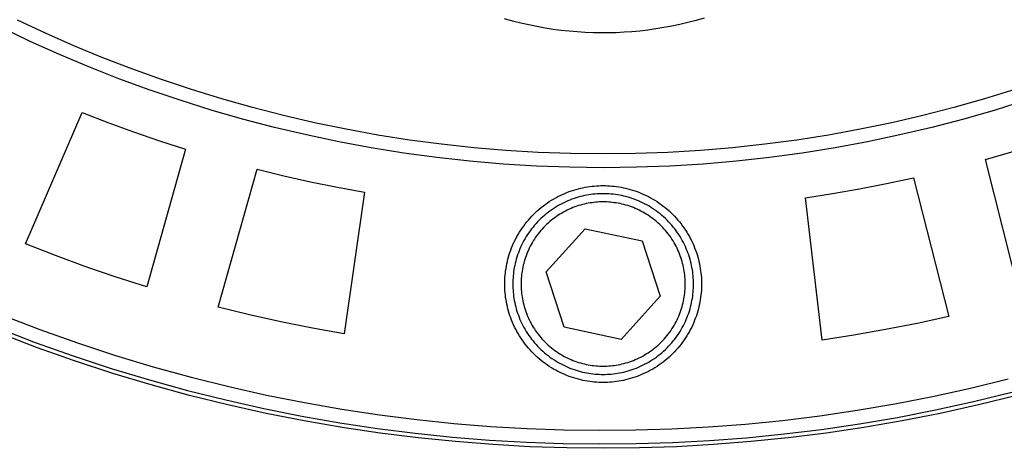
# Model space of a CAD drawing. Header units: millimetres. Extents: x 129 to 629, y 1269 to 1769.
# Tile 53 of 87: x 499 to 535, y 1369 to 1384. Entities that reach past the tile are written whole.
import ezdxf

# ---------------------------------------------------------------- set-up
doc = ezdxf.new("R2010")
doc.units = ezdxf.units.MM
doc.layers.add('ROXX_B.FLEX mini', color=7, linetype='Continuous', true_color=0x000000)

msp = doc.modelspace()

# ---------------------------------------------------------------- linework, layer by layer
at = {"layer": 'ROXX_B.FLEX mini', "color": 18, "lineweight": -3, "true_color": 0x000000}
for points in [[(535.332, 1381.921), (534.225, 1381.58), (533.106, 1381.265), (531.977, 1380.975), (530.837, 1380.711), (529.689, 1380.474), (528.533, 1380.263), (527.37, 1380.08), (526.201, 1379.925), (525.026, 1379.798), (523.848, 1379.698), (522.666, 1379.627), (521.483, 1379.584), (520.298, 1379.57), (519.114, 1379.584), (517.93, 1379.627), (516.749, 1379.698), (515.57, 1379.798), (514.396, 1379.925), (513.227, 1380.08), (512.064, 1380.263), (510.908, 1380.474), (509.759, 1380.711), (508.62, 1380.975), (507.491, 1381.265), (506.372, 1381.58), (505.265, 1381.921), (504.17, 1382.286), (503.088, 1382.675), (502.02, 1383.088), (500.966, 1383.523), (499.928, 1383.98), (498.906, 1384.459)], [(523.988, 1384.533), (523.692, 1384.448), (523.397, 1384.371), (523.102, 1384.301), (522.807, 1384.239), (522.513, 1384.184), (522.22, 1384.136), (521.928, 1384.095), (521.638, 1384.062), (521.349, 1384.035), (521.062, 1384.014), (520.778, 1384), (520.495, 1383.993), (520.213, 1383.992), (519.928, 1383.997), (519.641, 1384.008), (519.351, 1384.026), (519.06, 1384.051), (518.767, 1384.083), (518.473, 1384.122), (518.177, 1384.168), (517.881, 1384.221), (517.584, 1384.282), (517.286, 1384.35), (516.988, 1384.426), (516.69, 1384.509)], [(535.753, 1381.531), (534.616, 1381.175), (533.468, 1380.845), (532.308, 1380.541), (531.137, 1380.265), (529.957, 1380.017), (528.769, 1379.797), (527.573, 1379.605), (526.37, 1379.442), (525.163, 1379.309), (523.95, 1379.204), (522.735, 1379.13), (521.517, 1379.085), (520.298, 1379.07), (519.08, 1379.085), (517.862, 1379.13), (516.646, 1379.204), (515.434, 1379.309), (514.226, 1379.442), (513.024, 1379.605), (511.828, 1379.797), (510.64, 1380.017), (509.46, 1380.265), (508.289, 1380.541), (507.129, 1380.845), (505.98, 1381.175), (504.844, 1381.531), (503.721, 1381.913), (502.611, 1382.32), (501.517, 1382.752), (500.438, 1383.206), (499.375, 1383.684), (498.329, 1384.184)], [(499.201, 1376.285), (501.267, 1381.088)], [(501.267, 1381.088), (502.203, 1380.725), (503.145, 1380.381), (504.094, 1380.055), (505.049, 1379.748)], [(534.258, 1379.366), (535.221, 1379.648), (536.178, 1379.949), (537.129, 1380.268), (538.073, 1380.606)], [(505.049, 1379.748), (503.633, 1374.715)], [(535.542, 1374.298), (534.258, 1379.366)], [(506.238, 1373.98), (507.661, 1379.012)], [(507.661, 1379.012), (508.635, 1378.775), (509.615, 1378.557), (510.598, 1378.358), (511.585, 1378.178)], [(527.683, 1377.967), (528.675, 1378.121), (529.663, 1378.294), (530.648, 1378.487), (531.628, 1378.698)], [(531.628, 1378.698), (532.918, 1373.631)], [(511.585, 1378.178), (510.837, 1373.003)], [(516.704, 1374.82), (516.705, 1374.9), (516.708, 1374.98), (516.712, 1375.061), (516.719, 1375.143), (516.727, 1375.225), (516.737, 1375.308), (516.75, 1375.391), (516.764, 1375.474), (516.781, 1375.558), (516.799, 1375.641), (516.82, 1375.725), (516.843, 1375.809), (516.868, 1375.893), (516.895, 1375.977), (516.925, 1376.06), (516.956, 1376.143), (516.99, 1376.226), (517.027, 1376.308), (517.065, 1376.39), (517.106, 1376.471), (517.148, 1376.551), (517.194, 1376.631), (517.241, 1376.709), (517.29, 1376.787), (517.341, 1376.863), (517.395, 1376.939), (517.45, 1377.013), (517.508, 1377.086), (517.567, 1377.157), (517.629, 1377.227), (517.692, 1377.295), (517.757, 1377.362), (517.823, 1377.427), (517.892, 1377.49), (517.962, 1377.551), (518.033, 1377.611), (518.106, 1377.668), (518.18, 1377.724), (518.255, 1377.777), (518.332, 1377.829), (518.409, 1377.878), (518.488, 1377.925), (518.567, 1377.97), (518.648, 1378.013), (518.729, 1378.053), (518.81, 1378.092), (518.893, 1378.128), (518.975, 1378.162), (519.058, 1378.194), (519.142, 1378.223), (519.226, 1378.251), (519.309, 1378.276), (519.393, 1378.299), (519.477, 1378.319), (519.561, 1378.338), (519.644, 1378.354), (519.728, 1378.369), (519.811, 1378.381), (519.893, 1378.392), (519.975, 1378.4), (520.057, 1378.406), (520.138, 1378.411), (520.219, 1378.414), (520.298, 1378.414), (520.378, 1378.414), (520.459, 1378.411), (520.54, 1378.406), (520.621, 1378.4), (520.703, 1378.392), (520.786, 1378.381), (520.869, 1378.369), (520.952, 1378.354), (521.036, 1378.338), (521.12, 1378.319), (521.204, 1378.299), (521.287, 1378.276), (521.371, 1378.251), (521.455, 1378.223), (521.538, 1378.194), (521.621, 1378.162), (521.704, 1378.128), (521.786, 1378.092), (521.868, 1378.053), (521.949, 1378.013), (522.03, 1377.97), (522.109, 1377.925), (522.188, 1377.878), (522.265, 1377.829), (522.342, 1377.777), (522.417, 1377.724), (522.491, 1377.668), (522.564, 1377.611), (522.635, 1377.551), (522.705, 1377.49), (522.773, 1377.427), (522.84, 1377.362), (522.905, 1377.295), (522.968, 1377.227), (523.029, 1377.157), (523.089, 1377.086), (523.146, 1377.013), (523.202, 1376.939), (523.255, 1376.863), (523.307, 1376.787), (523.356, 1376.709), (523.403, 1376.631), (523.448, 1376.551), (523.491, 1376.471), (523.532, 1376.39), (523.57, 1376.308), (523.606, 1376.226), (523.64, 1376.143), (523.672, 1376.06), (523.702, 1375.977), (523.729, 1375.893), (523.754, 1375.809), (523.777, 1375.725), (523.798, 1375.641), (523.816, 1375.558), (523.833, 1375.474), (523.847, 1375.391), (523.859, 1375.308), (523.87, 1375.225), (523.878, 1375.143), (523.885, 1375.061), (523.889, 1374.98), (523.892, 1374.9), (523.893, 1374.82)], [(528.295, 1372.774), (527.683, 1377.967)], [(518.218, 1375.261), (519.64, 1376.842)], [(519.64, 1376.842), (521.721, 1376.401)], [(521.721, 1376.401), (522.379, 1374.379)], [(503.633, 1374.715), (502.513, 1375.073), (501.4, 1375.454), (500.296, 1375.858), (499.201, 1376.285)], [(518.876, 1373.239), (518.218, 1375.261)], [(523.893, 1374.82), (523.892, 1374.74), (523.889, 1374.66), (523.885, 1374.579), (523.878, 1374.497), (523.87, 1374.415), (523.859, 1374.332), (523.847, 1374.249), (523.833, 1374.166), (523.816, 1374.083), (523.798, 1373.999), (523.777, 1373.915), (523.754, 1373.831), (523.729, 1373.747), (523.702, 1373.664), (523.672, 1373.58), (523.64, 1373.497), (523.606, 1373.414), (523.57, 1373.332), (523.532, 1373.25), (523.491, 1373.169), (523.448, 1373.089), (523.403, 1373.009), (523.356, 1372.931), (523.307, 1372.853), (523.255, 1372.777), (523.202, 1372.702), (523.146, 1372.627), (523.089, 1372.555), (523.029, 1372.483), (522.968, 1372.414), (522.905, 1372.345), (522.84, 1372.279), (522.773, 1372.214), (522.705, 1372.151), (522.635, 1372.089), (522.564, 1372.03), (522.491, 1371.972), (522.417, 1371.917), (522.342, 1371.863), (522.265, 1371.812), (522.188, 1371.762), (522.109, 1371.715), (522.03, 1371.67), (521.949, 1371.627), (521.868, 1371.587), (521.786, 1371.548), (521.704, 1371.512), (521.621, 1371.478), (521.538, 1371.447), (521.455, 1371.417), (521.371, 1371.39), (521.287, 1371.365), (521.204, 1371.342), (521.12, 1371.321), (521.036, 1371.302), (520.952, 1371.286), (520.869, 1371.271), (520.786, 1371.259), (520.703, 1371.249), (520.621, 1371.24), (520.54, 1371.234), (520.459, 1371.229), (520.378, 1371.227), (520.298, 1371.226), (520.219, 1371.227), (520.138, 1371.229), (520.057, 1371.234), (519.975, 1371.24), (519.893, 1371.249), (519.811, 1371.259), (519.728, 1371.271), (519.644, 1371.286), (519.561, 1371.302), (519.477, 1371.321), (519.393, 1371.342), (519.309, 1371.365), (519.226, 1371.39), (519.142, 1371.417), (519.058, 1371.447), (518.975, 1371.478), (518.893, 1371.512), (518.81, 1371.548), (518.729, 1371.587), (518.648, 1371.627), (518.567, 1371.67), (518.488, 1371.715), (518.409, 1371.762), (518.332, 1371.812), (518.255, 1371.863), (518.18, 1371.917), (518.106, 1371.972), (518.033, 1372.03), (517.962, 1372.089), (517.892, 1372.151), (517.823, 1372.214), (517.757, 1372.279), (517.692, 1372.345), (517.629, 1372.414), (517.567, 1372.483), (517.508, 1372.555), (517.45, 1372.627), (517.395, 1372.702), (517.341, 1372.777), (517.29, 1372.853), (517.241, 1372.931), (517.194, 1373.009), (517.148, 1373.089), (517.106, 1373.169), (517.065, 1373.25), (517.027, 1373.332), (516.99, 1373.414), (516.956, 1373.497), (516.925, 1373.58), (516.895, 1373.664), (516.868, 1373.747), (516.843, 1373.831), (516.82, 1373.915), (516.799, 1373.999), (516.781, 1374.083), (516.764, 1374.166), (516.75, 1374.249), (516.737, 1374.332), (516.727, 1374.415), (516.719, 1374.497), (516.712, 1374.579), (516.708, 1374.66), (516.705, 1374.74), (516.704, 1374.82)], [(522.379, 1374.379), (520.956, 1372.798)], [(510.837, 1373.003), (509.68, 1373.211), (508.528, 1373.444), (507.38, 1373.7), (506.238, 1373.98)], [(498.359, 1373.682), (499.729, 1373.156), (501.104, 1372.667), (502.482, 1372.215), (503.863, 1371.799), (505.245, 1371.418), (506.626, 1371.074), (508.006, 1370.764), (509.384, 1370.49), (510.757, 1370.25), (512.125, 1370.043), (513.487, 1369.87), (514.841, 1369.729), (516.187, 1369.62), (517.524, 1369.542), (518.851, 1369.495), (520.167, 1369.478), (521.482, 1369.489), (522.809, 1369.531), (524.147, 1369.602), (525.493, 1369.705), (526.848, 1369.84), (528.211, 1370.007), (529.58, 1370.208), (530.954, 1370.442), (532.333, 1370.71), (533.714, 1371.014), (535.097, 1371.352)], [(532.918, 1373.631), (531.769, 1373.381), (530.615, 1373.155), (529.457, 1372.952), (528.295, 1372.774)], [(520.956, 1372.798), (518.876, 1373.239)]]:
    msp.add_lwpolyline(points, dxfattribs=at)
for points in [[(520.298, 1371.52), (520.372, 1371.521), (520.445, 1371.523), (520.52, 1371.528), (520.595, 1371.533), (520.67, 1371.541), (520.746, 1371.551), (520.822, 1371.562), (520.899, 1371.575), (520.976, 1371.59), (521.052, 1371.607), (521.129, 1371.626), (521.206, 1371.648), (521.283, 1371.671), (521.36, 1371.696), (521.437, 1371.723), (521.513, 1371.752), (521.589, 1371.783), (521.665, 1371.816), (521.74, 1371.852), (521.814, 1371.889), (521.888, 1371.928), (521.961, 1371.969), (522.033, 1372.013), (522.104, 1372.058), (522.174, 1372.105), (522.244, 1372.154), (522.312, 1372.205), (522.378, 1372.258), (522.444, 1372.313), (522.508, 1372.369), (522.571, 1372.427), (522.632, 1372.487), (522.691, 1372.548), (522.749, 1372.611), (522.806, 1372.675), (522.86, 1372.74), (522.913, 1372.807), (522.964, 1372.875), (523.013, 1372.944), (523.06, 1373.014), (523.106, 1373.086), (523.149, 1373.158), (523.19, 1373.231), (523.23, 1373.304), (523.267, 1373.379), (523.302, 1373.454), (523.336, 1373.529), (523.367, 1373.605), (523.396, 1373.682), (523.423, 1373.758), (523.448, 1373.835), (523.471, 1373.912), (523.492, 1373.989), (523.511, 1374.066), (523.528, 1374.143), (523.543, 1374.22), (523.557, 1374.296), (523.568, 1374.372), (523.577, 1374.448), (523.585, 1374.524), (523.591, 1374.599), (523.595, 1374.673), (523.598, 1374.747), (523.598, 1374.82), (523.598, 1374.893), (523.595, 1374.967), (523.591, 1375.042), (523.585, 1375.117), (523.577, 1375.192), (523.568, 1375.268), (523.557, 1375.344), (523.543, 1375.421), (523.528, 1375.497), (523.511, 1375.574), (523.492, 1375.651), (523.471, 1375.728), (523.448, 1375.805), (523.423, 1375.882), (523.396, 1375.959), (523.367, 1376.035), (523.336, 1376.111), (523.302, 1376.186), (523.267, 1376.261), (523.23, 1376.336), (523.19, 1376.41), (523.149, 1376.483), (523.106, 1376.555), (523.06, 1376.626), (523.013, 1376.696), (522.964, 1376.765), (522.913, 1376.833), (522.86, 1376.9), (522.806, 1376.966), (522.749, 1377.03), (522.691, 1377.092), (522.632, 1377.154), (522.571, 1377.213), (522.508, 1377.271), (522.444, 1377.328), (522.378, 1377.382), (522.312, 1377.435), (522.244, 1377.486), (522.174, 1377.535), (522.104, 1377.582), (522.033, 1377.628), (521.961, 1377.671), (521.888, 1377.712), (521.814, 1377.751), (521.74, 1377.789), (521.665, 1377.824), (521.589, 1377.857), (521.513, 1377.888), (521.437, 1377.918), (521.36, 1377.945), (521.283, 1377.97), (521.206, 1377.993), (521.129, 1378.014), (521.052, 1378.033), (520.976, 1378.05), (520.899, 1378.065), (520.822, 1378.078), (520.746, 1378.09), (520.67, 1378.099), (520.595, 1378.107), (520.52, 1378.113), (520.445, 1378.117), (520.372, 1378.119), (520.298, 1378.12), (520.225, 1378.119), (520.151, 1378.117), (520.077, 1378.113), (520.002, 1378.107), (519.926, 1378.099), (519.851, 1378.09), (519.774, 1378.078), (519.698, 1378.065), (519.621, 1378.05), (519.544, 1378.033), (519.467, 1378.014), (519.39, 1377.993), (519.313, 1377.97), (519.237, 1377.945), (519.16, 1377.918), (519.084, 1377.888), (519.008, 1377.857), (518.932, 1377.824), (518.857, 1377.789), (518.783, 1377.751), (518.709, 1377.712), (518.636, 1377.671), (518.564, 1377.628), (518.493, 1377.582), (518.422, 1377.535), (518.353, 1377.486), (518.285, 1377.435), (518.218, 1377.382), (518.153, 1377.328), (518.089, 1377.271), (518.026, 1377.213), (517.965, 1377.154), (517.905, 1377.092), (517.847, 1377.03), (517.791, 1376.966), (517.736, 1376.9), (517.684, 1376.833), (517.633, 1376.765), (517.584, 1376.696), (517.536, 1376.626), (517.491, 1376.555), (517.448, 1376.483), (517.406, 1376.41), (517.367, 1376.336), (517.33, 1376.261), (517.294, 1376.186), (517.261, 1376.111), (517.23, 1376.035), (517.201, 1375.959), (517.174, 1375.882), (517.149, 1375.805), (517.126, 1375.728), (517.105, 1375.651), (517.086, 1375.574), (517.069, 1375.497), (517.053, 1375.421), (517.04, 1375.344), (517.029, 1375.268), (517.019, 1375.192), (517.012, 1375.117), (517.006, 1375.042), (517.002, 1374.967), (516.999, 1374.893), (516.998, 1374.82), (516.999, 1374.747), (517.002, 1374.673), (517.006, 1374.599), (517.012, 1374.524), (517.019, 1374.448), (517.029, 1374.372), (517.04, 1374.296), (517.053, 1374.22), (517.069, 1374.143), (517.086, 1374.066), (517.105, 1373.989), (517.126, 1373.912), (517.149, 1373.835), (517.174, 1373.758), (517.201, 1373.682), (517.23, 1373.605), (517.261, 1373.529), (517.294, 1373.454), (517.33, 1373.379), (517.367, 1373.304), (517.406, 1373.231), (517.448, 1373.158), (517.491, 1373.086), (517.536, 1373.014), (517.584, 1372.944), (517.633, 1372.875), (517.684, 1372.807), (517.736, 1372.74), (517.791, 1372.675), (517.847, 1372.611), (517.905, 1372.548), (517.965, 1372.487), (518.026, 1372.427), (518.089, 1372.369), (518.153, 1372.313), (518.218, 1372.258), (518.285, 1372.205), (518.353, 1372.154), (518.422, 1372.105), (518.493, 1372.058), (518.564, 1372.013), (518.636, 1371.969), (518.709, 1371.928), (518.783, 1371.889), (518.857, 1371.852), (518.932, 1371.816), (519.008, 1371.783), (519.084, 1371.752), (519.16, 1371.723), (519.237, 1371.696), (519.313, 1371.671), (519.39, 1371.648), (519.467, 1371.626), (519.544, 1371.607), (519.621, 1371.59), (519.698, 1371.575), (519.774, 1371.562), (519.851, 1371.551), (519.926, 1371.541), (520.002, 1371.533), (520.077, 1371.528), (520.151, 1371.523), (520.225, 1371.521)], [(520.298, 1371.82), (520.365, 1371.821), (520.432, 1371.823), (520.5, 1371.827), (520.568, 1371.832), (520.637, 1371.839), (520.705, 1371.848), (520.775, 1371.858), (520.844, 1371.87), (520.914, 1371.884), (520.984, 1371.9), (521.054, 1371.917), (521.124, 1371.936), (521.194, 1371.957), (521.264, 1371.98), (521.333, 1372.004), (521.403, 1372.031), (521.472, 1372.059), (521.54, 1372.089), (521.609, 1372.121), (521.676, 1372.155), (521.743, 1372.191), (521.81, 1372.229), (521.875, 1372.268), (521.94, 1372.309), (522.004, 1372.352), (522.067, 1372.397), (522.129, 1372.443), (522.189, 1372.491), (522.249, 1372.541), (522.307, 1372.592), (522.364, 1372.645), (522.42, 1372.699), (522.474, 1372.754), (522.527, 1372.811), (522.578, 1372.87), (522.627, 1372.929), (522.675, 1372.99), (522.722, 1373.052), (522.766, 1373.115), (522.809, 1373.179), (522.851, 1373.243), (522.89, 1373.309), (522.927, 1373.375), (522.963, 1373.442), (522.997, 1373.51), (523.029, 1373.578), (523.059, 1373.647), (523.088, 1373.716), (523.114, 1373.785), (523.139, 1373.855), (523.162, 1373.925), (523.183, 1373.995), (523.202, 1374.065), (523.219, 1374.135), (523.235, 1374.205), (523.248, 1374.274), (523.26, 1374.344), (523.271, 1374.413), (523.279, 1374.482), (523.286, 1374.551), (523.292, 1374.619), (523.295, 1374.686), (523.298, 1374.754), (523.298, 1374.82), (523.298, 1374.887), (523.295, 1374.954), (523.292, 1375.022), (523.286, 1375.09), (523.279, 1375.158), (523.271, 1375.227), (523.26, 1375.296), (523.248, 1375.366), (523.235, 1375.436), (523.219, 1375.506), (523.202, 1375.576), (523.183, 1375.646), (523.162, 1375.716), (523.139, 1375.785), (523.114, 1375.855), (523.088, 1375.924), (523.059, 1375.993), (523.029, 1376.062), (522.997, 1376.13), (522.963, 1376.198), (522.927, 1376.265), (522.89, 1376.331), (522.851, 1376.397), (522.809, 1376.462), (522.766, 1376.526), (522.722, 1376.588), (522.675, 1376.65), (522.627, 1376.711), (522.578, 1376.771), (522.527, 1376.829), (522.474, 1376.886), (522.42, 1376.941), (522.364, 1376.996), (522.307, 1377.048), (522.249, 1377.1), (522.189, 1377.149), (522.129, 1377.197), (522.067, 1377.244), (522.004, 1377.288), (521.94, 1377.331), (521.875, 1377.372), (521.81, 1377.412), (521.743, 1377.449), (521.676, 1377.485), (521.609, 1377.519), (521.54, 1377.551), (521.472, 1377.581), (521.403, 1377.61), (521.333, 1377.636), (521.264, 1377.661), (521.194, 1377.683), (521.124, 1377.704), (521.054, 1377.723), (520.984, 1377.741), (520.914, 1377.756), (520.844, 1377.77), (520.775, 1377.782), (520.705, 1377.792), (520.637, 1377.801), (520.568, 1377.808), (520.5, 1377.813), (520.432, 1377.817), (520.365, 1377.819), (520.298, 1377.82), (520.232, 1377.819), (520.165, 1377.817), (520.097, 1377.813), (520.029, 1377.808), (519.96, 1377.801), (519.891, 1377.792), (519.822, 1377.782), (519.752, 1377.77), (519.683, 1377.756), (519.613, 1377.741), (519.543, 1377.723), (519.473, 1377.704), (519.403, 1377.683), (519.333, 1377.661), (519.263, 1377.636), (519.194, 1377.61), (519.125, 1377.581), (519.056, 1377.551), (518.988, 1377.519), (518.92, 1377.485), (518.853, 1377.449), (518.787, 1377.412), (518.722, 1377.372), (518.657, 1377.331), (518.593, 1377.288), (518.53, 1377.244), (518.468, 1377.197), (518.407, 1377.149), (518.348, 1377.1), (518.29, 1377.048), (518.233, 1376.996), (518.177, 1376.941), (518.123, 1376.886), (518.07, 1376.829), (518.019, 1376.771), (517.969, 1376.711), (517.921, 1376.65), (517.875, 1376.588), (517.83, 1376.526), (517.787, 1376.462), (517.746, 1376.397), (517.707, 1376.331), (517.669, 1376.265), (517.634, 1376.198), (517.6, 1376.13), (517.568, 1376.062), (517.537, 1375.993), (517.509, 1375.924), (517.483, 1375.855), (517.458, 1375.785), (517.435, 1375.716), (517.414, 1375.646), (517.395, 1375.576), (517.378, 1375.506), (517.362, 1375.436), (517.348, 1375.366), (517.336, 1375.296), (517.326, 1375.227), (517.317, 1375.158), (517.311, 1375.09), (517.305, 1375.022), (517.301, 1374.954), (517.299, 1374.887), (517.298, 1374.82), (517.299, 1374.754), (517.301, 1374.686), (517.305, 1374.619), (517.311, 1374.551), (517.317, 1374.482), (517.326, 1374.413), (517.336, 1374.344), (517.348, 1374.274), (517.362, 1374.205), (517.378, 1374.135), (517.395, 1374.065), (517.414, 1373.995), (517.435, 1373.925), (517.458, 1373.855), (517.483, 1373.785), (517.509, 1373.716), (517.537, 1373.647), (517.568, 1373.578), (517.6, 1373.51), (517.634, 1373.442), (517.669, 1373.375), (517.707, 1373.309), (517.746, 1373.243), (517.787, 1373.179), (517.83, 1373.115), (517.875, 1373.052), (517.921, 1372.99), (517.969, 1372.929), (518.019, 1372.87), (518.07, 1372.811), (518.123, 1372.754), (518.177, 1372.699), (518.233, 1372.645), (518.29, 1372.592), (518.348, 1372.541), (518.407, 1372.491), (518.468, 1372.443), (518.53, 1372.397), (518.593, 1372.352), (518.657, 1372.309), (518.722, 1372.268), (518.787, 1372.229), (518.853, 1372.191), (518.92, 1372.155), (518.988, 1372.121), (519.056, 1372.089), (519.125, 1372.059), (519.194, 1372.031), (519.263, 1372.004), (519.333, 1371.98), (519.403, 1371.957), (519.473, 1371.936), (519.543, 1371.917), (519.613, 1371.9), (519.683, 1371.884), (519.752, 1371.87), (519.822, 1371.858), (519.891, 1371.848), (519.96, 1371.839), (520.029, 1371.832), (520.097, 1371.827), (520.165, 1371.823), (520.232, 1371.821)]]:
    msp.add_lwpolyline(points, close=True, dxfattribs=at)
at = {"layer": 'ROXX_B.FLEX mini', "color": 18, "true_color": 0x000000}
for points in [[(498.174, 1373.217), (499.556, 1372.688), (500.942, 1372.195), (502.332, 1371.738), (503.725, 1371.318), (505.118, 1370.935), (506.511, 1370.587), (507.903, 1370.275), (509.292, 1369.999), (510.676, 1369.756), (512.056, 1369.548), (513.429, 1369.373), (514.795, 1369.231), (516.153, 1369.121), (517.501, 1369.043), (518.839, 1368.995), (520.166, 1368.978), (521.492, 1368.99), (522.831, 1369.031), (524.179, 1369.104), (525.537, 1369.207), (526.904, 1369.343), (528.278, 1369.512), (529.658, 1369.714), (531.044, 1369.95), (532.434, 1370.221), (533.827, 1370.527), (535.222, 1370.868)], [(498.174, 1373.217), (499.556, 1372.688), (500.942, 1372.195), (502.332, 1371.738), (503.725, 1371.318), (505.118, 1370.935), (506.511, 1370.587), (507.903, 1370.275), (509.292, 1369.999), (510.676, 1369.756), (512.056, 1369.548), (513.429, 1369.373), (514.795, 1369.231), (516.153, 1369.121), (517.501, 1369.043), (518.839, 1368.995), (520.166, 1368.978), (521.492, 1368.99), (522.831, 1369.031), (524.179, 1369.104), (525.537, 1369.207), (526.904, 1369.343), (528.278, 1369.512), (529.658, 1369.714), (531.044, 1369.95), (532.434, 1370.221), (533.827, 1370.527), (535.222, 1370.868)], [(535.408, 1370.754), (534.009, 1370.408), (532.611, 1370.097), (531.216, 1369.822), (529.825, 1369.581), (528.44, 1369.375), (527.061, 1369.202), (525.69, 1369.063), (524.327, 1368.956), (522.973, 1368.88), (521.63, 1368.835), (520.298, 1368.82), (518.967, 1368.835), (517.624, 1368.88), (516.27, 1368.956), (514.907, 1369.063), (513.536, 1369.202), (512.157, 1369.375), (510.771, 1369.581), (509.381, 1369.822), (507.986, 1370.097), (506.588, 1370.408), (505.189, 1370.754), (503.789, 1371.136), (502.39, 1371.555), (500.993, 1372.011), (499.601, 1372.503), (498.213, 1373.033)], [(535.408, 1370.754), (534.009, 1370.408), (532.611, 1370.097), (531.216, 1369.822), (529.825, 1369.581), (528.44, 1369.375), (527.061, 1369.202), (525.69, 1369.063), (524.327, 1368.956), (522.973, 1368.88), (521.63, 1368.835), (520.298, 1368.82), (518.967, 1368.835), (517.624, 1368.88), (516.27, 1368.956), (514.907, 1369.063), (513.536, 1369.202), (512.157, 1369.375), (510.771, 1369.581), (509.381, 1369.822), (507.986, 1370.097), (506.588, 1370.408), (505.189, 1370.754), (503.789, 1371.136), (502.39, 1371.555), (500.993, 1372.011), (499.601, 1372.503), (498.213, 1373.033)]]:
    msp.add_lwpolyline(points, dxfattribs=at)

doc.saveas('drawing.dxf')
